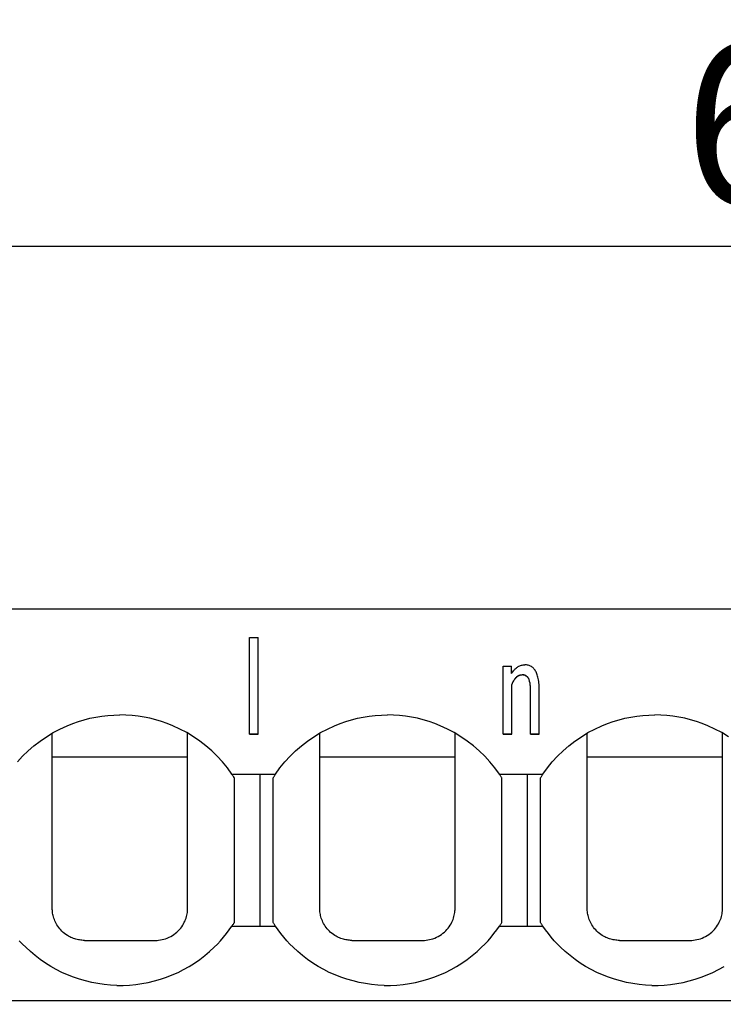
# Model space of a CAD drawing. Header units: millimetres. Extents: x -105 to 192, y -71 to 139.
# Tile 30 of 43: x 17 to 28, y 56 to 71. Entities that reach past the tile are written whole.
import ezdxf

# ---------------------------------------------------------------- set-up
doc = ezdxf.new("R2010")
doc.units = ezdxf.units.MM
doc.header["$LTSCALE"] = 1.5
doc.linetypes.add('PHL_THICK', pattern=[0])
doc.layers.get('0').update_dxf_attribs({"linetype": 'CONTINUOUS'})
doc.layers.get('Defpoints').update_dxf_attribs({"linetype": 'CONTINUOUS'})
doc.layers.add('PROJECTION', color=7, linetype='CONTINUOUS')
doc.dimstyles.new('ISO-25', dxfattribs={"dimtxt": 2.5, "dimasz": 2.5, "dimexe": 1.25, "dimexo": 0.625, "dimtad": 1, "dimdsep": 46, "dimtxsty": 'STANDARD', "dimblk": 'OPEN30', "dimcen": 2.5, "dimadec": 0, "dimazin": 0, "dimtfac": 1, "dimtmove": 0, "dimatfit": 3, "dimldrblk": 'OPEN30', "dimfxl": 1, "dimarcsym": 0})

# ---------------------------------------------------------------- blocks, each defined once
blk = doc.blocks.new('_Open30')
at = {"color": 0, "linetype": 'ByBlock', "lineweight": -2}
for p, q in [((-1, 0.2679), (0, 0)), ((0, 0), (-1, -0.2679)), ((0, 0), (-1, 0))]:
    blk.add_line(p, q, dxfattribs=at)
blk = doc.blocks.new('*D14')
at = {"color": 0, "lineweight": -2, "transparency": 16777216}
for p, q in [((-1.515, 53.034), (-1.515, 69.219)), ((64.836, 62.962), (64.836, 69.219)), ((0.985, 67.969), (62.336, 67.969))]:
    blk.add_line(p, q, dxfattribs=at)
at = {"layer": 'Defpoints', "color": 0, "transparency": 16777216}
for p in [(64.836, 67.969), (64.836, 62.337), (-1.515, 52.409)]:
    blk.add_point(p, dxfattribs=at)
at = {"color": 0, "lineweight": -2, "transparency": 16777216, "xscale": 2.5, "yscale": 2.5, "zscale": 2.5, "rotation": 180}
blk.add_blockref('_Open30', (-1.515, 67.969), dxfattribs=at)
at = {"color": 0, "lineweight": -2, "transparency": 16777216, "xscale": 2.5, "yscale": 2.5, "zscale": 2.5}
blk.add_blockref('_Open30', (64.836, 67.969), dxfattribs=at)
at = {"color": 0, "transparency": 16777216, "insert": (31.66, 69.844), "char_height": 2.5, "attachment_point": 5}
blk.add_mtext('66.35', dxfattribs=at)

msp = doc.modelspace()

# ---------------------------------------------------------------- linework, layer by layer
at = {"layer": 'PROJECTION', "color": 7, "linetype": 'PHL_THICK'}
for p, q in [((0.036, 62.337), (37.386, 62.337)), ((20.719, 61.888), (20.855, 61.888)), ((20.719, 60.389), (20.719, 61.888)), ((20.855, 60.389), (20.855, 61.888)), ((24.655, 61.445), (24.784, 61.445)), ((24.655, 60.388), (24.655, 61.445)), ((24.788, 61.331), (24.784, 61.445)), ((24.788, 61.331), (24.797, 61.345)), ((24.797, 61.345), (24.806, 61.358)), ((24.806, 61.358), (24.815, 61.371)), ((24.815, 61.371), (24.825, 61.383)), ((24.825, 61.383), (24.835, 61.394)), ((24.835, 61.394), (24.845, 61.404)), ((24.845, 61.404), (24.856, 61.413)), ((24.856, 61.413), (24.867, 61.422)), ((24.867, 61.422), (24.878, 61.431)), ((24.878, 61.431), (24.89, 61.438)), ((24.89, 61.438), (24.902, 61.444)), ((24.902, 61.444), (24.914, 61.45)), ((24.914, 61.45), (24.927, 61.455)), ((24.927, 61.455), (24.939, 61.458)), ((24.939, 61.458), (24.953, 61.461)), ((24.953, 61.461), (24.966, 61.463)), ((24.966, 61.463), (24.98, 61.465)), ((24.98, 61.465), (24.994, 61.465)), ((25.008, 61.464), (24.994, 61.465)), ((25.021, 61.463), (25.008, 61.464)), ((25.034, 61.461), (25.021, 61.463)), ((25.047, 61.458), (25.034, 61.461)), ((25.059, 61.454), (25.047, 61.458)), ((25.071, 61.45), (25.059, 61.454)), ((25.083, 61.444), (25.071, 61.45)), ((25.094, 61.438), (25.083, 61.444)), ((25.105, 61.431), (25.094, 61.438)), ((25.115, 61.423), (25.105, 61.431)), ((25.125, 61.414), (25.115, 61.423)), ((25.134, 61.404), (25.125, 61.414)), ((25.143, 61.394), (25.134, 61.404)), ((25.152, 61.382), (25.143, 61.394)), ((25.16, 61.369), (25.152, 61.382)), ((25.167, 61.355), (25.16, 61.369)), ((25.174, 61.34), (25.167, 61.355)), ((25.181, 61.325), (25.174, 61.34)), ((25.187, 61.308), (25.181, 61.325)), ((24.792, 61.157), (24.797, 61.17)), ((24.792, 61.154), (24.797, 61.167)), ((24.797, 61.17), (24.802, 61.183)), ((24.797, 61.167), (24.802, 61.18)), ((24.802, 61.183), (24.808, 61.195)), ((24.802, 61.18), (24.808, 61.192)), ((24.808, 61.195), (24.814, 61.207)), ((24.808, 61.192), (24.814, 61.204)), ((24.814, 61.207), (24.82, 61.218)), ((24.814, 61.204), (24.82, 61.215)), ((24.82, 61.218), (24.826, 61.229)), ((24.82, 61.215), (24.826, 61.225)), ((24.826, 61.229), (24.833, 61.239)), ((24.826, 61.225), (24.833, 61.236)), ((24.833, 61.239), (24.84, 61.249)), ((24.833, 61.236), (24.84, 61.245)), ((24.84, 61.249), (24.847, 61.258)), ((24.84, 61.245), (24.847, 61.255)), ((24.847, 61.258), (24.855, 61.267)), ((24.847, 61.255), (24.855, 61.263)), ((24.855, 61.267), (24.863, 61.275)), ((24.855, 61.263), (24.863, 61.271)), ((24.863, 61.275), (24.871, 61.282)), ((24.863, 61.271), (24.871, 61.279)), ((24.871, 61.282), (24.879, 61.289)), ((24.871, 61.279), (24.879, 61.285)), ((24.879, 61.289), (24.887, 61.294)), ((24.879, 61.285), (24.887, 61.291)), ((24.887, 61.294), (24.896, 61.299)), ((24.887, 61.291), (24.896, 61.296)), ((24.896, 61.299), (24.905, 61.303)), ((24.896, 61.296), (24.905, 61.3)), ((24.905, 61.303), (24.914, 61.307)), ((24.905, 61.3), (24.914, 61.303)), ((24.914, 61.307), (24.923, 61.309)), ((24.914, 61.303), (24.923, 61.306)), ((24.923, 61.309), (24.933, 61.311)), ((24.923, 61.306), (24.933, 61.308)), ((24.933, 61.311), (24.943, 61.312)), ((24.933, 61.308), (24.943, 61.309)), ((24.943, 61.312), (24.953, 61.312)), ((24.943, 61.309), (24.953, 61.309)), ((24.962, 61.311), (24.953, 61.312)), ((24.962, 61.308), (24.953, 61.309)), ((24.971, 61.31), (24.962, 61.311)), ((24.971, 61.307), (24.962, 61.308)), ((24.98, 61.309), (24.971, 61.31)), ((24.98, 61.305), (24.971, 61.307)), ((24.989, 61.306), (24.98, 61.309)), ((24.989, 61.303), (24.98, 61.305)), ((24.997, 61.303), (24.989, 61.306)), ((24.997, 61.3), (24.989, 61.303)), ((25.005, 61.3), (24.997, 61.303)), ((25.005, 61.297), (24.997, 61.3)), ((25.012, 61.296), (25.005, 61.3)), ((25.012, 61.292), (25.005, 61.297)), ((25.019, 61.291), (25.012, 61.296)), ((25.019, 61.288), (25.012, 61.292)), ((25.026, 61.286), (25.019, 61.291)), ((25.026, 61.282), (25.019, 61.288)), ((25.032, 61.28), (25.026, 61.286)), ((25.032, 61.276), (25.026, 61.282)), ((25.038, 61.273), (25.032, 61.28)), ((25.038, 61.27), (25.032, 61.276)), ((25.043, 61.266), (25.038, 61.273)), ((25.043, 61.263), (25.038, 61.27)), ((25.048, 61.258), (25.043, 61.266)), ((25.048, 61.255), (25.043, 61.263)), ((25.053, 61.25), (25.048, 61.258)), ((25.053, 61.247), (25.048, 61.255)), ((25.058, 61.241), (25.053, 61.25)), ((25.058, 61.237), (25.053, 61.247)), ((25.062, 61.23), (25.058, 61.241)), ((25.062, 61.227), (25.058, 61.237)), ((25.065, 61.219), (25.062, 61.23)), ((25.065, 61.216), (25.062, 61.227)), ((25.068, 61.208), (25.065, 61.219)), ((25.068, 61.205), (25.065, 61.216)), ((25.071, 61.195), (25.068, 61.208)), ((25.071, 61.192), (25.068, 61.205)), ((25.074, 61.182), (25.071, 61.195)), ((25.074, 61.179), (25.071, 61.192)), ((25.076, 61.168), (25.074, 61.182)), ((25.076, 61.164), (25.074, 61.179)), ((25.077, 61.152), (25.076, 61.168)), ((25.077, 61.149), (25.076, 61.164)), ((25.192, 61.29), (25.187, 61.308)), ((25.197, 61.272), (25.192, 61.29)), ((25.202, 61.252), (25.197, 61.272)), ((25.206, 61.231), (25.202, 61.252)), ((25.209, 61.209), (25.206, 61.231)), ((25.212, 61.186), (25.209, 61.209)), ((25.214, 61.162), (25.212, 61.186)), ((25.215, 61.136), (25.214, 61.162)), ((24.792, 60.388), (24.792, 61.157)), ((25.079, 61.137), (25.077, 61.152)), ((25.079, 61.133), (25.077, 61.149)), ((25.08, 61.12), (25.079, 61.137)), ((25.08, 61.117), (25.079, 61.133)), ((25.08, 61.102), (25.08, 61.12)), ((25.08, 61.099), (25.08, 61.117)), ((25.08, 61.084), (25.08, 61.102)), ((25.08, 61.081), (25.08, 61.099)), ((25.08, 60.388), (25.08, 61.084)), ((25.216, 61.11), (25.215, 61.136)), ((25.216, 61.082), (25.216, 61.11)), ((25.216, 60.388), (25.216, 61.082)), ((17.89, 60.52), (17.977, 60.554)), ((17.977, 60.554), (18.065, 60.585)), ((18.065, 60.585), (18.155, 60.612)), ((18.155, 60.612), (18.245, 60.635)), ((18.245, 60.635), (18.337, 60.653)), ((18.337, 60.653), (18.43, 60.668)), ((18.43, 60.668), (18.523, 60.678)), ((18.523, 60.678), (18.617, 60.685)), ((18.617, 60.685), (18.71, 60.687)), ((18.804, 60.685), (18.71, 60.687)), ((18.898, 60.678), (18.804, 60.685)), ((18.991, 60.668), (18.898, 60.678)), ((19.084, 60.653), (18.991, 60.668)), ((19.175, 60.635), (19.084, 60.653)), ((19.266, 60.612), (19.175, 60.635)), ((19.356, 60.585), (19.266, 60.612)), ((19.444, 60.554), (19.356, 60.585)), ((19.531, 60.52), (19.444, 60.554)), ((22.04, 60.52), (22.127, 60.554)), ((22.127, 60.554), (22.215, 60.585)), ((22.215, 60.585), (22.305, 60.612)), ((22.305, 60.612), (22.395, 60.635)), ((22.395, 60.635), (22.487, 60.653)), ((22.487, 60.653), (22.58, 60.668)), ((22.58, 60.668), (22.673, 60.678)), ((22.673, 60.678), (22.767, 60.685)), ((22.767, 60.685), (22.86, 60.687)), ((22.954, 60.685), (22.86, 60.687)), ((23.048, 60.678), (22.954, 60.685)), ((23.141, 60.668), (23.048, 60.678)), ((23.234, 60.653), (23.141, 60.668)), ((23.325, 60.635), (23.234, 60.653)), ((23.416, 60.612), (23.325, 60.635)), ((23.506, 60.585), (23.416, 60.612)), ((23.594, 60.554), (23.506, 60.585)), ((23.681, 60.52), (23.594, 60.554)), ((26.19, 60.52), (26.277, 60.554)), ((26.277, 60.554), (26.365, 60.585)), ((26.365, 60.585), (26.455, 60.612)), ((26.455, 60.612), (26.545, 60.635)), ((26.545, 60.635), (26.637, 60.653)), ((26.637, 60.653), (26.73, 60.668)), ((26.73, 60.668), (26.823, 60.678)), ((26.823, 60.678), (26.917, 60.685)), ((26.917, 60.685), (27.01, 60.687)), ((27.104, 60.685), (27.01, 60.687)), ((27.198, 60.678), (27.104, 60.685)), ((27.291, 60.668), (27.198, 60.678)), ((27.384, 60.653), (27.291, 60.668)), ((27.475, 60.635), (27.384, 60.653)), ((27.566, 60.612), (27.475, 60.635)), ((27.656, 60.585), (27.566, 60.612)), ((27.744, 60.554), (27.656, 60.585)), ((27.831, 60.52), (27.744, 60.554)), ((17.57, 60.35), (17.673, 60.413)), ((17.661, 60.338), (17.661, 60.405)), ((17.673, 60.413), (17.78, 60.469)), ((17.78, 60.469), (17.89, 60.52)), ((19.641, 60.469), (19.531, 60.52)), ((19.748, 60.413), (19.641, 60.469)), ((19.851, 60.35), (19.748, 60.413)), ((19.761, 57.686), (19.761, 60.405)), ((21.72, 60.35), (21.823, 60.413)), ((21.811, 60.338), (21.811, 60.405)), ((21.823, 60.413), (21.93, 60.469)), ((21.93, 60.469), (22.04, 60.52)), ((23.791, 60.469), (23.681, 60.52)), ((23.898, 60.413), (23.791, 60.469)), ((24.001, 60.35), (23.898, 60.413)), ((23.911, 57.686), (23.911, 60.405)), ((25.87, 60.35), (25.973, 60.413)), ((25.961, 60.338), (25.961, 60.405)), ((25.973, 60.413), (26.08, 60.469)), ((26.08, 60.469), (26.19, 60.52)), ((27.941, 60.469), (27.831, 60.52)), ((28.048, 60.413), (27.941, 60.469)), ((28.151, 60.35), (28.048, 60.413)), ((28.061, 57.686), (28.061, 60.405)), ((17.376, 60.208), (17.471, 60.282)), ((17.471, 60.282), (17.57, 60.35)), ((17.661, 60.271), (17.661, 60.338)), ((17.661, 60.202), (17.661, 60.271)), ((19.95, 60.282), (19.851, 60.35)), ((20.045, 60.208), (19.95, 60.282)), ((20.719, 60.392), (20.855, 60.392)), ((20.719, 60.389), (20.855, 60.389)), ((21.526, 60.208), (21.621, 60.282)), ((21.621, 60.282), (21.72, 60.35)), ((21.811, 60.271), (21.811, 60.338)), ((21.811, 60.202), (21.811, 60.271)), ((24.1, 60.282), (24.001, 60.35)), ((24.195, 60.208), (24.1, 60.282)), ((24.655, 60.392), (24.792, 60.392)), ((24.655, 60.388), (24.792, 60.388)), ((25.08, 60.392), (25.216, 60.392)), ((25.08, 60.388), (25.216, 60.388)), ((25.676, 60.208), (25.771, 60.282)), ((25.771, 60.282), (25.87, 60.35)), ((25.961, 60.271), (25.961, 60.338)), ((25.961, 60.202), (25.961, 60.271)), ((17.2, 60.045), (17.286, 60.129)), ((17.286, 60.129), (17.376, 60.208)), ((17.661, 60.134), (17.661, 60.202)), ((17.661, 60.064), (17.661, 60.134)), ((20.136, 60.129), (20.045, 60.208)), ((20.221, 60.045), (20.136, 60.129)), ((21.35, 60.045), (21.436, 60.129)), ((21.436, 60.129), (21.526, 60.208)), ((21.811, 60.134), (21.811, 60.202)), ((21.811, 60.064), (21.811, 60.134)), ((24.286, 60.129), (24.195, 60.208)), ((24.371, 60.045), (24.286, 60.129)), ((25.5, 60.045), (25.586, 60.129)), ((25.586, 60.129), (25.676, 60.208)), ((25.961, 60.134), (25.961, 60.202)), ((25.961, 60.064), (25.961, 60.134)), ((17.119, 59.957), (17.2, 60.045)), ((17.661, 59.994), (17.661, 60.064)), ((17.661, 60.037), (19.761, 60.037)), ((17.661, 59.924), (17.661, 59.994)), ((20.302, 59.957), (20.221, 60.045)), ((20.378, 59.864), (20.302, 59.957)), ((21.193, 59.864), (21.269, 59.957)), ((21.269, 59.957), (21.35, 60.045)), ((21.811, 59.994), (21.811, 60.064)), ((21.811, 60.037), (23.911, 60.037)), ((21.811, 59.924), (21.811, 59.994)), ((24.452, 59.957), (24.371, 60.045)), ((24.528, 59.864), (24.452, 59.957)), ((25.343, 59.864), (25.419, 59.957)), ((25.419, 59.957), (25.5, 60.045)), ((25.961, 59.994), (25.961, 60.064)), ((25.961, 60.037), (28.061, 60.037)), ((25.961, 59.924), (25.961, 59.994)), ((17.661, 59.852), (17.661, 59.924)), ((17.661, 59.779), (17.661, 59.852)), ((20.448, 59.767), (20.378, 59.864)), ((21.123, 59.767), (21.193, 59.864)), ((21.811, 59.852), (21.811, 59.924)), ((21.811, 59.779), (21.811, 59.852)), ((24.598, 59.767), (24.528, 59.864)), ((25.273, 59.767), (25.343, 59.864)), ((25.961, 59.852), (25.961, 59.924)), ((25.961, 59.779), (25.961, 59.852)), ((17.661, 59.706), (17.661, 59.779)), ((17.661, 59.631), (17.661, 59.706)), ((20.453, 59.758), (20.448, 59.767)), ((20.448, 59.767), (20.886, 59.767)), ((20.459, 59.75), (20.453, 59.758)), ((20.464, 59.742), (20.459, 59.75)), ((20.47, 59.734), (20.464, 59.742)), ((20.475, 59.726), (20.47, 59.734)), ((20.48, 59.717), (20.475, 59.726)), ((20.486, 59.709), (20.48, 59.717)), ((20.486, 57.464), (20.486, 59.709)), ((20.886, 59.767), (20.925, 59.767)), ((20.886, 57.407), (20.886, 59.767)), ((20.925, 59.767), (20.965, 59.767)), ((20.965, 59.767), (21.004, 59.767)), ((21.004, 59.767), (21.044, 59.767)), ((21.044, 59.767), (21.084, 59.767)), ((21.084, 59.767), (21.123, 59.767)), ((21.086, 59.709), (21.091, 59.717)), ((21.086, 57.464), (21.086, 59.709)), ((21.091, 59.717), (21.096, 59.726)), ((21.096, 59.726), (21.102, 59.734)), ((21.102, 59.734), (21.107, 59.742)), ((21.107, 59.742), (21.112, 59.75)), ((21.112, 59.75), (21.118, 59.758)), ((21.118, 59.758), (21.123, 59.767)), ((21.811, 59.706), (21.811, 59.779)), ((21.811, 59.631), (21.811, 59.706)), ((24.603, 59.758), (24.598, 59.767)), ((24.598, 59.767), (25.036, 59.767)), ((24.609, 59.75), (24.603, 59.758)), ((24.614, 59.742), (24.609, 59.75)), ((24.62, 59.734), (24.614, 59.742)), ((24.625, 59.726), (24.62, 59.734)), ((24.63, 59.717), (24.625, 59.726)), ((24.636, 59.709), (24.63, 59.717)), ((24.636, 57.464), (24.636, 59.709)), ((25.036, 59.767), (25.075, 59.767)), ((25.036, 57.407), (25.036, 59.767)), ((25.075, 59.767), (25.115, 59.767)), ((25.115, 59.767), (25.154, 59.767)), ((25.154, 59.767), (25.194, 59.767)), ((25.194, 59.767), (25.234, 59.767)), ((25.234, 59.767), (25.273, 59.767)), ((25.236, 59.709), (25.241, 59.717)), ((25.236, 57.464), (25.236, 59.709)), ((25.241, 59.717), (25.246, 59.726)), ((25.246, 59.726), (25.252, 59.734)), ((25.252, 59.734), (25.257, 59.742)), ((25.257, 59.742), (25.262, 59.75)), ((25.262, 59.75), (25.268, 59.758)), ((25.268, 59.758), (25.273, 59.767)), ((25.961, 59.706), (25.961, 59.779)), ((25.961, 59.631), (25.961, 59.706)), ((17.661, 59.554), (17.661, 59.631)), ((17.661, 59.476), (17.661, 59.554)), ((21.811, 59.554), (21.811, 59.631)), ((21.811, 59.476), (21.811, 59.554)), ((25.961, 59.554), (25.961, 59.631)), ((25.961, 59.476), (25.961, 59.554)), ((17.661, 59.395), (17.661, 59.476)), ((17.661, 59.312), (17.661, 59.395)), ((21.811, 59.395), (21.811, 59.476)), ((21.811, 59.312), (21.811, 59.395)), ((25.961, 59.395), (25.961, 59.476)), ((25.961, 59.312), (25.961, 59.395)), ((17.661, 59.226), (17.661, 59.312)), ((17.661, 59.136), (17.661, 59.226)), ((21.811, 59.226), (21.811, 59.312)), ((21.811, 59.136), (21.811, 59.226)), ((25.961, 59.226), (25.961, 59.312)), ((25.961, 59.136), (25.961, 59.226)), ((17.661, 59.041), (17.661, 59.136)), ((17.661, 58.941), (17.661, 59.041)), ((21.811, 59.041), (21.811, 59.136)), ((21.811, 58.941), (21.811, 59.041)), ((25.961, 59.041), (25.961, 59.136)), ((25.961, 58.941), (25.961, 59.041)), ((17.661, 58.835), (17.661, 58.941)), ((21.811, 58.835), (21.811, 58.941)), ((25.961, 58.835), (25.961, 58.941)), ((17.661, 58.722), (17.661, 58.835)), ((17.661, 58.603), (17.661, 58.722)), ((21.811, 58.722), (21.811, 58.835)), ((21.811, 58.603), (21.811, 58.722)), ((25.961, 58.722), (25.961, 58.835)), ((25.961, 58.603), (25.961, 58.722)), ((17.661, 58.482), (17.661, 58.603)), ((21.811, 58.482), (21.811, 58.603)), ((25.961, 58.482), (25.961, 58.603)), ((17.661, 58.363), (17.661, 58.482)), ((21.811, 58.363), (21.811, 58.482)), ((25.961, 58.363), (25.961, 58.482)), ((17.661, 58.25), (17.661, 58.363)), ((21.811, 58.25), (21.811, 58.363)), ((25.961, 58.25), (25.961, 58.363)), ((17.661, 58.142), (17.661, 58.25)), ((17.661, 58.042), (17.661, 58.142)), ((21.811, 58.142), (21.811, 58.25)), ((21.811, 58.042), (21.811, 58.142)), ((25.961, 58.142), (25.961, 58.25)), ((25.961, 58.042), (25.961, 58.142)), ((17.661, 57.947), (17.661, 58.042)), ((21.811, 57.947), (21.811, 58.042)), ((25.961, 57.947), (25.961, 58.042)), ((17.661, 57.857), (17.661, 57.947)), ((17.661, 57.77), (17.661, 57.857)), ((21.811, 57.857), (21.811, 57.947)), ((21.811, 57.77), (21.811, 57.857)), ((25.961, 57.857), (25.961, 57.947)), ((25.961, 57.77), (25.961, 57.857)), ((17.661, 57.687), (17.661, 57.77)), ((17.661, 57.668), (17.661, 57.687)), ((17.662, 57.649), (17.661, 57.668)), ((17.664, 57.63), (17.662, 57.649)), ((19.759, 57.643), (19.76, 57.663)), ((19.76, 57.663), (19.761, 57.684)), ((19.761, 57.686), (19.761, 57.686)), ((19.761, 57.685), (19.761, 57.686)), ((19.761, 57.684), (19.761, 57.685)), ((19.761, 57.685), (19.761, 57.685)), ((19.761, 57.684), (19.761, 57.684)), ((21.811, 57.687), (21.811, 57.77)), ((21.811, 57.668), (21.811, 57.687)), ((21.812, 57.649), (21.811, 57.668)), ((21.814, 57.63), (21.812, 57.649)), ((23.909, 57.643), (23.91, 57.663)), ((23.91, 57.663), (23.911, 57.684)), ((23.911, 57.686), (23.911, 57.686)), ((23.911, 57.685), (23.911, 57.686)), ((23.911, 57.684), (23.911, 57.685)), ((23.911, 57.685), (23.911, 57.685)), ((23.911, 57.684), (23.911, 57.684)), ((25.961, 57.687), (25.961, 57.77)), ((25.961, 57.668), (25.961, 57.687)), ((25.962, 57.649), (25.961, 57.668)), ((25.964, 57.63), (25.962, 57.649)), ((28.059, 57.643), (28.06, 57.663)), ((28.06, 57.663), (28.061, 57.684)), ((28.061, 57.685), (28.061, 57.686)), ((28.061, 57.684), (28.061, 57.685)), ((28.061, 57.685), (28.061, 57.685)), ((28.061, 57.684), (28.061, 57.684)), ((17.666, 57.611), (17.664, 57.63)), ((17.67, 57.591), (17.666, 57.611)), ((17.674, 57.572), (17.67, 57.591)), ((17.679, 57.551), (17.674, 57.572)), ((17.685, 57.531), (17.679, 57.551)), ((17.693, 57.511), (17.685, 57.531)), ((17.701, 57.49), (17.693, 57.511)), ((19.72, 57.489), (19.729, 57.512)), ((19.729, 57.512), (19.737, 57.534)), ((19.737, 57.534), (19.743, 57.556)), ((19.743, 57.556), (19.749, 57.578)), ((19.749, 57.578), (19.753, 57.6)), ((19.753, 57.6), (19.756, 57.621)), ((19.756, 57.621), (19.759, 57.643)), ((21.816, 57.611), (21.814, 57.63)), ((21.82, 57.591), (21.816, 57.611)), ((21.824, 57.572), (21.82, 57.591)), ((21.829, 57.551), (21.824, 57.572)), ((21.835, 57.531), (21.829, 57.551)), ((21.843, 57.511), (21.835, 57.531)), ((21.851, 57.49), (21.843, 57.511)), ((23.87, 57.489), (23.879, 57.512)), ((23.879, 57.512), (23.887, 57.534)), ((23.887, 57.534), (23.893, 57.556)), ((23.893, 57.556), (23.899, 57.578)), ((23.899, 57.578), (23.903, 57.6)), ((23.903, 57.6), (23.906, 57.621)), ((23.906, 57.621), (23.909, 57.643)), ((25.966, 57.611), (25.964, 57.63)), ((25.97, 57.591), (25.966, 57.611)), ((25.974, 57.572), (25.97, 57.591)), ((25.979, 57.551), (25.974, 57.572)), ((25.985, 57.531), (25.979, 57.551)), ((25.993, 57.511), (25.985, 57.531)), ((26.001, 57.49), (25.993, 57.511)), ((28.02, 57.489), (28.029, 57.512)), ((28.029, 57.512), (28.037, 57.534)), ((28.037, 57.534), (28.043, 57.556)), ((28.043, 57.556), (28.049, 57.578)), ((28.049, 57.578), (28.053, 57.6)), ((28.053, 57.6), (28.056, 57.621)), ((28.056, 57.621), (28.059, 57.643)), ((17.71, 57.469), (17.701, 57.49)), ((17.721, 57.449), (17.71, 57.469)), ((17.733, 57.428), (17.721, 57.449)), ((17.746, 57.408), (17.733, 57.428)), ((17.76, 57.387), (17.746, 57.408)), ((17.776, 57.368), (17.76, 57.387)), ((17.793, 57.348), (17.776, 57.368)), ((17.811, 57.329), (17.793, 57.348)), ((19.616, 57.335), (19.635, 57.355)), ((19.635, 57.355), (19.653, 57.377)), ((19.653, 57.377), (19.669, 57.399)), ((19.669, 57.399), (19.684, 57.421)), ((19.684, 57.421), (19.698, 57.444)), ((19.698, 57.444), (19.709, 57.467)), ((19.709, 57.467), (19.72, 57.489)), ((20.363, 57.291), (20.406, 57.348)), ((20.406, 57.348), (20.448, 57.407)), ((20.448, 57.407), (20.453, 57.415)), ((20.448, 57.407), (20.886, 57.407)), ((20.453, 57.415), (20.459, 57.423)), ((20.459, 57.423), (20.464, 57.431)), ((20.464, 57.431), (20.47, 57.44)), ((20.47, 57.44), (20.475, 57.448)), ((20.475, 57.448), (20.48, 57.456)), ((20.48, 57.456), (20.486, 57.464)), ((20.886, 57.407), (20.925, 57.407)), ((20.925, 57.407), (20.965, 57.407)), ((20.965, 57.407), (21.004, 57.407)), ((21.004, 57.407), (21.044, 57.407)), ((21.044, 57.407), (21.084, 57.407)), ((21.084, 57.407), (21.123, 57.407)), ((21.091, 57.456), (21.086, 57.464)), ((21.096, 57.448), (21.091, 57.456)), ((21.102, 57.44), (21.096, 57.448)), ((21.107, 57.431), (21.102, 57.44)), ((21.112, 57.423), (21.107, 57.431)), ((21.118, 57.415), (21.112, 57.423)), ((21.123, 57.407), (21.118, 57.415)), ((21.164, 57.348), (21.123, 57.407)), ((21.208, 57.292), (21.164, 57.348)), ((21.86, 57.469), (21.851, 57.49)), ((21.871, 57.449), (21.86, 57.469)), ((21.883, 57.428), (21.871, 57.449)), ((21.896, 57.408), (21.883, 57.428)), ((21.91, 57.387), (21.896, 57.408)), ((21.926, 57.368), (21.91, 57.387)), ((21.943, 57.348), (21.926, 57.368)), ((21.961, 57.329), (21.943, 57.348)), ((23.766, 57.335), (23.785, 57.355)), ((23.785, 57.355), (23.803, 57.377)), ((23.803, 57.377), (23.819, 57.399)), ((23.819, 57.399), (23.834, 57.421)), ((23.834, 57.421), (23.848, 57.444)), ((23.848, 57.444), (23.859, 57.467)), ((23.859, 57.467), (23.87, 57.489)), ((24.513, 57.291), (24.556, 57.348)), ((24.556, 57.348), (24.598, 57.407)), ((24.598, 57.407), (24.603, 57.415)), ((24.598, 57.407), (25.036, 57.407)), ((24.603, 57.415), (24.609, 57.423)), ((24.609, 57.423), (24.614, 57.431)), ((24.614, 57.431), (24.62, 57.44)), ((24.62, 57.44), (24.625, 57.448)), ((24.625, 57.448), (24.63, 57.456)), ((24.63, 57.456), (24.636, 57.464)), ((25.036, 57.407), (25.075, 57.407)), ((25.075, 57.407), (25.115, 57.407)), ((25.115, 57.407), (25.154, 57.407)), ((25.154, 57.407), (25.194, 57.407)), ((25.194, 57.407), (25.234, 57.407)), ((25.234, 57.407), (25.273, 57.407)), ((25.241, 57.456), (25.236, 57.464)), ((25.246, 57.448), (25.241, 57.456)), ((25.252, 57.44), (25.246, 57.448)), ((25.257, 57.431), (25.252, 57.44)), ((25.262, 57.423), (25.257, 57.431)), ((25.268, 57.415), (25.262, 57.423)), ((25.273, 57.407), (25.268, 57.415)), ((25.314, 57.348), (25.273, 57.407)), ((25.358, 57.292), (25.314, 57.348)), ((26.01, 57.469), (26.001, 57.49)), ((26.021, 57.449), (26.01, 57.469)), ((26.033, 57.428), (26.021, 57.449)), ((26.046, 57.408), (26.033, 57.428)), ((26.06, 57.387), (26.046, 57.408)), ((26.076, 57.368), (26.06, 57.387)), ((26.093, 57.348), (26.076, 57.368)), ((26.111, 57.329), (26.093, 57.348)), ((27.916, 57.335), (27.935, 57.355)), ((27.935, 57.355), (27.953, 57.377)), ((27.953, 57.377), (27.969, 57.399)), ((27.969, 57.399), (27.984, 57.421)), ((27.984, 57.421), (27.998, 57.444)), ((27.998, 57.444), (28.009, 57.467)), ((28.009, 57.467), (28.02, 57.489)), ((17.83, 57.311), (17.811, 57.329)), ((17.851, 57.294), (17.83, 57.311)), ((17.873, 57.278), (17.851, 57.294)), ((17.895, 57.263), (17.873, 57.278)), ((17.913, 57.252), (17.895, 57.263)), ((17.932, 57.242), (17.913, 57.252)), ((17.95, 57.233), (17.932, 57.242)), ((17.969, 57.225), (17.95, 57.233)), ((17.989, 57.217), (17.969, 57.225)), ((18.008, 57.211), (17.989, 57.217)), ((18.027, 57.205), (18.008, 57.211)), ((18.046, 57.2), (18.027, 57.205)), ((18.065, 57.196), (18.046, 57.2)), ((18.084, 57.193), (18.065, 57.196)), ((18.103, 57.19), (18.084, 57.193)), ((18.121, 57.188), (18.103, 57.19)), ((18.14, 57.187), (18.121, 57.188)), ((18.157, 57.187), (18.14, 57.187)), ((18.158, 57.187), (18.157, 57.187)), ((18.159, 57.187), (18.158, 57.187)), ((18.158, 57.187), (18.158, 57.187)), ((18.16, 57.187), (18.159, 57.187)), ((18.159, 57.187), (18.159, 57.187)), ((18.161, 57.187), (18.16, 57.187)), ((18.161, 57.187), (18.213, 57.187)), ((18.213, 57.187), (18.267, 57.187)), ((18.267, 57.187), (18.322, 57.187)), ((18.322, 57.187), (18.379, 57.187)), ((18.379, 57.187), (18.437, 57.187)), ((18.437, 57.187), (18.496, 57.187)), ((18.496, 57.187), (18.556, 57.187)), ((18.556, 57.187), (18.618, 57.187)), ((18.618, 57.187), (18.68, 57.187)), ((18.68, 57.187), (18.742, 57.187)), ((18.742, 57.187), (18.803, 57.187)), ((18.803, 57.187), (18.865, 57.187)), ((18.865, 57.187), (18.925, 57.187)), ((18.925, 57.187), (18.984, 57.187)), ((18.984, 57.187), (19.042, 57.187)), ((19.042, 57.187), (19.099, 57.187)), ((19.099, 57.187), (19.154, 57.187)), ((19.154, 57.187), (19.208, 57.187)), ((19.208, 57.187), (19.261, 57.187)), ((19.261, 57.187), (19.286, 57.187)), ((19.286, 57.187), (19.311, 57.189)), ((19.311, 57.189), (19.338, 57.193)), ((19.338, 57.193), (19.364, 57.198)), ((19.364, 57.198), (19.391, 57.204)), ((19.391, 57.204), (19.418, 57.212)), ((19.418, 57.212), (19.445, 57.222)), ((19.445, 57.222), (19.472, 57.234)), ((19.472, 57.234), (19.498, 57.247)), ((19.498, 57.247), (19.524, 57.262)), ((19.524, 57.262), (19.548, 57.278)), ((19.548, 57.278), (19.572, 57.296)), ((19.572, 57.296), (19.595, 57.315)), ((19.595, 57.315), (19.616, 57.335)), ((20.272, 57.182), (20.319, 57.236)), ((20.319, 57.236), (20.363, 57.291)), ((21.252, 57.236), (21.208, 57.292)), ((21.299, 57.182), (21.252, 57.236)), ((21.98, 57.311), (21.961, 57.329)), ((22.001, 57.294), (21.98, 57.311)), ((22.023, 57.278), (22.001, 57.294)), ((22.045, 57.263), (22.023, 57.278)), ((22.063, 57.252), (22.045, 57.263)), ((22.082, 57.242), (22.063, 57.252)), ((22.1, 57.233), (22.082, 57.242)), ((22.119, 57.225), (22.1, 57.233)), ((22.139, 57.217), (22.119, 57.225)), ((22.158, 57.211), (22.139, 57.217)), ((22.177, 57.205), (22.158, 57.211)), ((22.196, 57.2), (22.177, 57.205)), ((22.215, 57.196), (22.196, 57.2)), ((22.234, 57.193), (22.215, 57.196)), ((22.253, 57.19), (22.234, 57.193)), ((22.271, 57.188), (22.253, 57.19)), ((22.29, 57.187), (22.271, 57.188)), ((22.307, 57.187), (22.29, 57.187)), ((22.308, 57.187), (22.307, 57.187)), ((22.309, 57.187), (22.308, 57.187)), ((22.308, 57.187), (22.308, 57.187)), ((22.31, 57.187), (22.309, 57.187)), ((22.309, 57.187), (22.309, 57.187)), ((22.311, 57.187), (22.31, 57.187)), ((22.311, 57.187), (22.363, 57.187)), ((22.363, 57.187), (22.417, 57.187)), ((22.417, 57.187), (22.472, 57.187)), ((22.472, 57.187), (22.529, 57.187)), ((22.529, 57.187), (22.587, 57.187)), ((22.587, 57.187), (22.646, 57.187)), ((22.646, 57.187), (22.706, 57.187)), ((22.706, 57.187), (22.768, 57.187)), ((22.768, 57.187), (22.83, 57.187)), ((22.83, 57.187), (22.892, 57.187)), ((22.892, 57.187), (22.953, 57.187)), ((22.953, 57.187), (23.015, 57.187)), ((23.015, 57.187), (23.075, 57.187)), ((23.075, 57.187), (23.134, 57.187)), ((23.134, 57.187), (23.192, 57.187)), ((23.192, 57.187), (23.249, 57.187)), ((23.249, 57.187), (23.304, 57.187)), ((23.304, 57.187), (23.358, 57.187)), ((23.358, 57.187), (23.411, 57.187)), ((23.411, 57.187), (23.436, 57.187)), ((23.436, 57.187), (23.461, 57.189)), ((23.461, 57.189), (23.488, 57.193)), ((23.488, 57.193), (23.514, 57.198)), ((23.514, 57.198), (23.541, 57.204)), ((23.541, 57.204), (23.568, 57.212)), ((23.568, 57.212), (23.595, 57.222)), ((23.595, 57.222), (23.622, 57.234)), ((23.622, 57.234), (23.648, 57.247)), ((23.648, 57.247), (23.674, 57.262)), ((23.674, 57.262), (23.698, 57.278)), ((23.698, 57.278), (23.722, 57.296)), ((23.722, 57.296), (23.745, 57.315)), ((23.745, 57.315), (23.766, 57.335)), ((24.422, 57.182), (24.469, 57.236)), ((24.469, 57.236), (24.513, 57.291)), ((25.402, 57.236), (25.358, 57.292)), ((25.449, 57.182), (25.402, 57.236)), ((26.13, 57.311), (26.111, 57.329)), ((26.151, 57.294), (26.13, 57.311)), ((26.173, 57.278), (26.151, 57.294)), ((26.195, 57.263), (26.173, 57.278)), ((26.213, 57.252), (26.195, 57.263)), ((26.232, 57.242), (26.213, 57.252)), ((26.25, 57.233), (26.232, 57.242)), ((26.269, 57.225), (26.25, 57.233)), ((26.289, 57.217), (26.269, 57.225)), ((26.308, 57.211), (26.289, 57.217)), ((26.327, 57.205), (26.308, 57.211)), ((26.346, 57.2), (26.327, 57.205)), ((26.365, 57.196), (26.346, 57.2)), ((26.384, 57.193), (26.365, 57.196)), ((26.403, 57.19), (26.384, 57.193)), ((26.421, 57.188), (26.403, 57.19)), ((26.44, 57.187), (26.421, 57.188)), ((26.457, 57.187), (26.44, 57.187)), ((26.458, 57.187), (26.457, 57.187)), ((26.459, 57.187), (26.458, 57.187)), ((26.458, 57.187), (26.458, 57.187)), ((26.461, 57.187), (26.459, 57.187)), ((26.459, 57.187), (26.459, 57.187)), ((26.461, 57.187), (26.513, 57.187)), ((26.513, 57.187), (26.567, 57.187)), ((26.567, 57.187), (26.622, 57.187)), ((26.622, 57.187), (26.679, 57.187)), ((26.679, 57.187), (26.737, 57.187)), ((26.737, 57.187), (26.796, 57.187)), ((26.796, 57.187), (26.856, 57.187)), ((26.856, 57.187), (26.918, 57.187)), ((26.918, 57.187), (26.98, 57.187)), ((26.98, 57.187), (27.042, 57.187)), ((27.042, 57.187), (27.103, 57.187)), ((27.103, 57.187), (27.165, 57.187)), ((27.165, 57.187), (27.225, 57.187)), ((27.225, 57.187), (27.284, 57.187)), ((27.284, 57.187), (27.342, 57.187)), ((27.342, 57.187), (27.399, 57.187)), ((27.399, 57.187), (27.454, 57.187)), ((27.454, 57.187), (27.508, 57.187)), ((27.508, 57.187), (27.561, 57.187)), ((27.561, 57.187), (27.586, 57.187)), ((27.586, 57.187), (27.611, 57.189)), ((27.611, 57.189), (27.638, 57.193)), ((27.638, 57.193), (27.664, 57.198)), ((27.664, 57.198), (27.691, 57.204)), ((27.691, 57.204), (27.718, 57.212)), ((27.718, 57.212), (27.745, 57.222)), ((27.745, 57.222), (27.772, 57.234)), ((27.772, 57.234), (27.798, 57.247)), ((27.798, 57.247), (27.824, 57.262)), ((27.824, 57.262), (27.848, 57.278)), ((27.848, 57.278), (27.872, 57.296)), ((27.872, 57.296), (27.895, 57.315)), ((27.895, 57.315), (27.916, 57.335)), ((17.198, 57.13), (17.149, 57.182)), ((17.248, 57.079), (17.198, 57.13)), ((17.32, 57.013), (17.248, 57.079)), ((20.101, 57.013), (20.173, 57.079)), ((20.173, 57.079), (20.223, 57.13)), ((20.223, 57.13), (20.272, 57.182)), ((21.348, 57.13), (21.299, 57.182)), ((21.398, 57.079), (21.348, 57.13)), ((21.47, 57.013), (21.398, 57.079)), ((24.251, 57.013), (24.323, 57.079)), ((24.323, 57.079), (24.373, 57.13)), ((24.373, 57.13), (24.422, 57.182)), ((25.498, 57.13), (25.449, 57.182)), ((25.548, 57.079), (25.498, 57.13)), ((25.62, 57.013), (25.548, 57.079)), ((17.395, 56.95), (17.32, 57.013)), ((17.473, 56.89), (17.395, 56.95)), ((17.553, 56.834), (17.473, 56.89)), ((19.868, 56.834), (19.948, 56.89)), ((19.948, 56.89), (20.026, 56.95)), ((20.026, 56.95), (20.101, 57.013)), ((21.545, 56.95), (21.47, 57.013)), ((21.623, 56.89), (21.545, 56.95)), ((21.703, 56.834), (21.623, 56.89)), ((24.018, 56.834), (24.098, 56.89)), ((24.098, 56.89), (24.176, 56.95)), ((24.176, 56.95), (24.251, 57.013)), ((25.695, 56.95), (25.62, 57.013)), ((25.773, 56.89), (25.695, 56.95)), ((25.853, 56.834), (25.773, 56.89)), ((17.636, 56.782), (17.553, 56.834)), ((17.722, 56.734), (17.636, 56.782)), ((17.809, 56.69), (17.722, 56.734)), ((19.612, 56.69), (19.699, 56.734)), ((19.699, 56.734), (19.785, 56.782)), ((19.785, 56.782), (19.868, 56.834)), ((21.786, 56.782), (21.703, 56.834)), ((21.872, 56.734), (21.786, 56.782)), ((21.959, 56.69), (21.872, 56.734)), ((23.762, 56.69), (23.849, 56.734)), ((23.849, 56.734), (23.935, 56.782)), ((23.935, 56.782), (24.018, 56.834)), ((25.936, 56.782), (25.853, 56.834)), ((26.022, 56.734), (25.936, 56.782)), ((26.109, 56.69), (26.022, 56.734)), ((27.912, 56.69), (27.999, 56.734)), ((27.999, 56.734), (28.085, 56.782)), ((17.899, 56.65), (17.809, 56.69)), ((17.99, 56.614), (17.899, 56.65)), ((18.083, 56.583), (17.99, 56.614)), ((18.177, 56.556), (18.083, 56.583)), ((19.244, 56.556), (19.338, 56.583)), ((19.338, 56.583), (19.431, 56.614)), ((19.431, 56.614), (19.522, 56.65)), ((19.522, 56.65), (19.612, 56.69)), ((22.049, 56.65), (21.959, 56.69)), ((22.14, 56.614), (22.049, 56.65)), ((22.233, 56.583), (22.14, 56.614)), ((22.327, 56.556), (22.233, 56.583)), ((23.394, 56.556), (23.488, 56.583)), ((23.488, 56.583), (23.581, 56.614)), ((23.581, 56.614), (23.672, 56.65)), ((23.672, 56.65), (23.762, 56.69)), ((26.199, 56.65), (26.109, 56.69)), ((26.29, 56.614), (26.199, 56.65)), ((26.383, 56.583), (26.29, 56.614)), ((26.477, 56.556), (26.383, 56.583)), ((27.544, 56.556), (27.638, 56.583)), ((27.638, 56.583), (27.731, 56.614)), ((27.731, 56.614), (27.822, 56.65)), ((27.822, 56.65), (27.912, 56.69)), ((18.272, 56.533), (18.177, 56.556)), ((18.369, 56.515), (18.272, 56.533)), ((18.466, 56.501), (18.369, 56.515)), ((18.564, 56.492), (18.466, 56.501)), ((18.662, 56.487), (18.564, 56.492)), ((18.662, 56.487), (18.76, 56.487)), ((18.76, 56.487), (18.857, 56.492)), ((18.857, 56.492), (18.955, 56.501)), ((18.955, 56.501), (19.052, 56.515)), ((19.052, 56.515), (19.148, 56.533)), ((19.148, 56.533), (19.244, 56.556)), ((22.422, 56.533), (22.327, 56.556)), ((22.519, 56.515), (22.422, 56.533)), ((22.616, 56.501), (22.519, 56.515)), ((22.714, 56.492), (22.616, 56.501)), ((22.812, 56.487), (22.714, 56.492)), ((22.812, 56.487), (22.91, 56.487)), ((22.91, 56.487), (23.007, 56.492)), ((23.007, 56.492), (23.105, 56.501)), ((23.105, 56.501), (23.202, 56.515)), ((23.202, 56.515), (23.298, 56.533)), ((23.298, 56.533), (23.394, 56.556)), ((26.572, 56.533), (26.477, 56.556)), ((26.669, 56.515), (26.572, 56.533)), ((26.766, 56.501), (26.669, 56.515)), ((26.864, 56.492), (26.766, 56.501)), ((26.962, 56.487), (26.864, 56.492)), ((26.962, 56.487), (27.06, 56.487)), ((27.06, 56.487), (27.157, 56.492)), ((27.157, 56.492), (27.255, 56.501)), ((27.255, 56.501), (27.352, 56.515)), ((27.352, 56.515), (27.448, 56.533)), ((27.448, 56.533), (27.544, 56.556)), ((0.036, 56.251), (37.386, 56.251))]:
    msp.add_line(p, q, dxfattribs=at)

# ---------------------------------------------------------------- dimensions: what is measured, and where the dimension line sits
dim = msp.add_linear_dim(base=(64.836, 67.969), p1=(-1.515, 52.409), p2=(64.836, 62.337), dimstyle='ISO-25')
dim.commit()
dim.dimension.update_dxf_attribs({"geometry": '*D14', "text_midpoint": (31.66, 69.844)})

doc.saveas('drawing.dxf')
